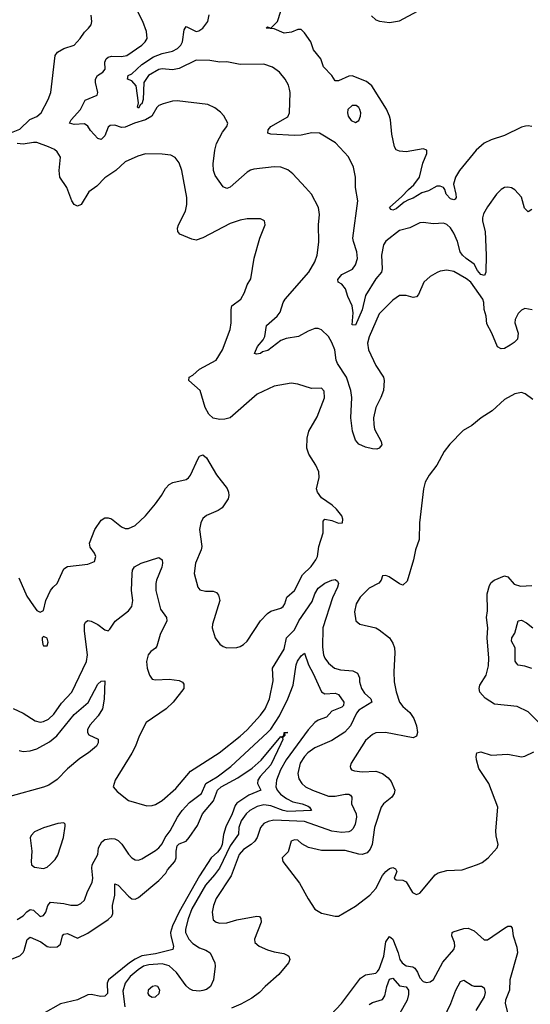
# Model space of a CAD drawing. Header units: inches. Extents: x 1245430 to 1420861, y 606325 to 671315.
# Tile 237 of 256: x 1370449 to 1373462, y 642146 to 647961. Entities that reach past the tile are written whole.
import ezdxf

# ---------------------------------------------------------------- set-up
doc = ezdxf.new("R2010")
doc.units = ezdxf.units.IN
doc.header["$MEASUREMENT"] = 0
doc.layers.add('B3674', color=7, linetype='Continuous')

msp = doc.modelspace()

# ---------------------------------------------------------------- linework, layer by layer
at = {"layer": 'B3674', "color": 5}
for points, elevation in [([(1373473.2, 646246.8), (1373430, 646254.5), (1373410, 646245.1), (1373390, 646224.5), (1373371.8, 646190), (1373370.3, 646170), (1373390.4, 646110), (1373385.5, 646074.5), (1373366.5, 646053.5), (1373342.6, 646037.4), (1373310, 646018.9), (1373290, 646015.8), (1373267.9, 646027.9), (1373235.4, 646110), (1373205.3, 646165.3), (1373201.9, 646210), (1373189.9, 646250), (1373187.9, 646290), (1373182.4, 646310), (1373110.4, 646410), (1373085.5, 646430), (1373010, 646473.2), (1372970, 646480.7), (1372930, 646475.6), (1372912.1, 646468), (1372870, 646443.5), (1372834, 646410), (1372801.6, 646338.4), (1372790, 646324.7), (1372770, 646319.7), (1372730, 646332), (1372690, 646332.4), (1372650, 646305.1), (1372570, 646224), (1372510, 646087.6), (1372501.5, 646050), (1372507.5, 646010), (1372550, 645917.7), (1372595.4, 645850), (1372600.2, 645830), (1372594.4, 645770), (1372580.1, 645730), (1372549.5, 645670), (1372536.4, 645610), (1372537.4, 645570), (1372543.2, 645543.2), (1372581.1, 645470), (1372584.9, 645450), (1372570.5, 645429.5), (1372555.2, 645424.8), (1372530, 645425.6), (1372490, 645435.6), (1372450, 645454.5), (1372430, 645477.2), (1372412.4, 645530), (1372403.4, 645610), (1372407.7, 645730), (1372403.2, 645770), (1372376.4, 645850), (1372324.3, 645930), (1372316.7, 645950), (1372307.3, 646010), (1372290, 646054.7), (1372270, 646089.7), (1372230, 646128.3), (1372210, 646136.4), (1372190, 646136), (1372150, 646120.4), (1372094, 646090), (1372021.7, 646078.3), (1371990, 646065.3), (1371912.8, 646007.2), (1371881.7, 645998.3), (1371869.7, 645989.7), (1371845.3, 645985.3), (1371834, 645990), (1371851.3, 646030), (1371886, 646070), (1371895.1, 646090), (1371904.5, 646155.5), (1371968.3, 646210), (1371985.8, 646234.2), (1372003.1, 646290), (1372015.1, 646310), (1372153.8, 646470), (1372191.1, 646530), (1372203.5, 646570), (1372213.8, 646646.2), (1372212.1, 646750), (1372217.7, 646810), (1372210.9, 646850.9), (1372169.6, 646929.7), (1372136, 646970), (1372060.7, 647050), (1372030, 647073), (1371990, 647089.7), (1371950, 647091.1), (1371830, 647078.2), (1371810, 647072.1), (1371790, 647061), (1371690, 646971.1), (1371670, 646964.4), (1371650, 646972.8), (1371601.2, 647041.2), (1371592.9, 647070), (1371590.6, 647110), (1371599.1, 647190), (1371610.5, 647229.5), (1371644.4, 647295.6), (1371671.6, 647330), (1371677, 647350), (1371653.4, 647393.4), (1371633.9, 647413.9), (1371600.1, 647440.1), (1371559.1, 647459.1), (1371378, 647482), (1371350, 647479.5), (1371295.9, 647464.1), (1371270, 647452.8), (1371258.1, 647441.9), (1371228.1, 647390), (1371191, 647369), (1371125.8, 647350), (1371070, 647326.2), (1371050, 647324), (1371010, 647336.7), (1370983.4, 647336.6), (1370970, 647325.4), (1370950, 647275.6), (1370930, 647253.3), (1370910, 647258.7), (1370866.2, 647306.2), (1370850, 647331.1), (1370830, 647344.8), (1370770, 647342.3), (1370742, 647350), (1370752.6, 647370), (1370807.2, 647430), (1370834.7, 647485.3), (1370905.8, 647514.2), (1370909.7, 647530), (1370895.5, 647590), (1370896.1, 647610), (1370907.2, 647630), (1370939.7, 647650), (1370952.6, 647667.4), (1370951.7, 647710), (1370958.2, 647730), (1370970, 647739.3), (1370990, 647746), (1371050, 647742.4), (1371080.5, 647750), (1371168.6, 647810), (1371189.8, 647830), (1371201.5, 647850), (1371197.2, 647890), (1371175.1, 647950), (1371133.2, 648030)], 860), ([(1373469.9, 647329.9), (1373450, 647334.4), (1373432.7, 647332.7), (1373410, 647325.7), (1373310, 647276.3), (1373230, 647250.6), (1373190, 647232.2), (1373141.8, 647190), (1373043.6, 647070), (1373019.6, 647030), (1373008.2, 646990), (1373022.6, 646930), (1373023.6, 646910), (1373018.5, 646901.5), (1373010, 646896.4), (1372990, 646902.9), (1372964.4, 646930), (1372956.8, 646956.8), (1372948.6, 646968.6), (1372930, 646978.3), (1372910, 646977.4), (1372860.5, 646950), (1372822.4, 646937.6), (1372770, 646906.1), (1372743.5, 646896.5), (1372717.9, 646882.1), (1372670, 646844.1), (1372650, 646836.4), (1372639.7, 646839.7), (1372630, 646851.3), (1372704.4, 646915.6), (1372742.1, 646957.9), (1372774.7, 646985.3), (1372807.9, 647030), (1372827.6, 647112.4), (1372851.2, 647170), (1372852, 647190), (1372830, 647198.4), (1372730, 647179.7), (1372690, 647183.5), (1372670, 647192.3), (1372659.7, 647210), (1372643.9, 647283.9), (1372636.5, 647370), (1372630.7, 647390), (1372612.1, 647432.1), (1372526.7, 647570), (1372495, 647595), (1372410, 647629.3), (1372390, 647627.7), (1372330, 647600.3), (1372310, 647599.7), (1372290.8, 647630), (1372242.2, 647682.2), (1372225, 647730), (1372181.9, 647781.9), (1372166.2, 647830), (1372130, 647882), (1372110, 647903), (1372090, 647903.5), (1372052.9, 647887.1), (1372010, 647880.5), (1371950, 647906), (1371902, 647910), (1371910, 647918), (1371930, 647911.3), (1371969.6, 647950.4), (1371989.7, 648010)], 820), ([(1372524, 647984), (1372550, 647959.1), (1372571.7, 647951.7), (1372630, 647944.2), (1372690, 647954.3), (1372796.2, 648010)], 820), ([(1370390, 647290.3), (1370450, 647314), (1370509.2, 647370.8), (1370550.5, 647389.5), (1370574.5, 647410), (1370616.4, 647490), (1370632.4, 647530), (1370658.4, 647750), (1370671.3, 647768.7), (1370710, 647790.3), (1370770, 647810.4), (1370805.6, 647850), (1370830, 647887.3), (1370855.1, 647910), (1370869.4, 647930), (1370873.3, 647950), (1370870, 647988)], 880), ([(1373470, 646838.7), (1373450, 646825.1), (1373426.5, 646846.5), (1373410, 646912.8), (1373370, 646955.1), (1373350, 646967.8), (1373330, 646971.6), (1373310, 646969.6), (1373290, 646957.6), (1373262, 646930), (1373210, 646854.5), (1373186.1, 646813.9), (1373179.7, 646790), (1373179.3, 646770), (1373194.7, 646710), (1373200.9, 646570), (1373199.5, 646470), (1373190.9, 646449.1), (1373170, 646455.2), (1373150, 646480.3), (1373130, 646517.2), (1373082.4, 646550), (1373062, 646570), (1373048.3, 646590), (1373031.8, 646650), (1373010, 646698.9), (1372990, 646731.1), (1372970, 646751.1), (1372950, 646759.7), (1372890, 646754), (1372830, 646762.6), (1372810, 646761.1), (1372750, 646731.7), (1372690, 646715.4), (1372610, 646652.5), (1372595.5, 646630), (1372583, 646570), (1372587.9, 646490), (1372583.8, 646470), (1372549.3, 646430.7), (1372489.2, 646330.8), (1372470, 646246.3), (1372430, 646157), (1372410, 646158), (1372416.2, 646230), (1372409.9, 646270), (1372385.4, 646325.4), (1372371.7, 646371.6), (1372350, 646397.7), (1372327, 646410), (1372326.3, 646426.3), (1372350, 646454.9), (1372412.9, 646487.1), (1372430, 646512.2), (1372441.9, 646550), (1372438.9, 646590), (1372417.7, 646650), (1372415.2, 646670), (1372444.7, 646890), (1372431.1, 646970), (1372429.7, 647030), (1372418, 647090), (1372389.7, 647149.7), (1372312.8, 647232.8), (1372217.2, 647290), (1372173.2, 647293.2), (1372110, 647279.3), (1372070, 647276.9), (1371930, 647284.4), (1371913.2, 647290), (1371914, 647310), (1371929.7, 647330), (1372030, 647387), (1372041.6, 647410), (1372044.7, 647530), (1372041.3, 647550), (1372034.1, 647574.1), (1372015.1, 647610), (1371981.6, 647650), (1371941.1, 647681.1), (1371890, 647697.2), (1371750, 647696.8), (1371670, 647711.1), (1371630, 647709.8), (1371570, 647719.4), (1371490, 647721), (1371390, 647672.4), (1371350, 647664.7), (1371290, 647669.4), (1371270, 647665.7), (1371208.3, 647631.7), (1371180.8, 647590), (1371177.9, 647490), (1371170, 647463), (1371160.5, 647459.5), (1371150, 647438.4), (1371143.9, 647443.9), (1371149.9, 647470.1), (1371135, 647570), (1371110, 647599.8), (1371085.6, 647610), (1371088.9, 647630), (1371110, 647641), (1371170, 647696), (1371238.6, 647741.4), (1371290, 647761.8), (1371350, 647774), (1371379.9, 647790), (1371399, 647810), (1371409.9, 647830), (1371420, 647900), (1371430, 647920.3), (1371490, 647891.2), (1371506.1, 647893.9), (1371528.3, 647910), (1371559.7, 647950), (1371565.7, 647990)], 840), ([(1370444.1, 644664.1), (1370490, 644556), (1370530, 644498), (1370550, 644471.3), (1370570, 644462), (1370588.9, 644471.1), (1370602.7, 644530), (1370629.6, 644590), (1370645.1, 644610), (1370670, 644630.5), (1370710, 644718), (1370730.5, 644730.5), (1370850, 644744.9), (1370890, 644761), (1370897, 644790), (1370889.5, 644810), (1370865.3, 644845.3), (1370860.5, 644870), (1370891.1, 644950), (1370930, 645004.4), (1370950, 645018), (1370970, 645019.6), (1370990, 645013.1), (1371050, 644966.4), (1371070, 644956.4), (1371090, 644954.9), (1371130, 644972.7), (1371190, 645030.5), (1371250, 645101.3), (1371285.7, 645150), (1371309, 645191), (1371330, 645215.3), (1371351.8, 645228.2), (1371430, 645245.7), (1371444.9, 645255.1), (1371455.8, 645270), (1371501.3, 645370), (1371510, 645383), (1371529.6, 645390.4), (1371550, 645373.4), (1371610, 645272.2), (1371672.4, 645192.4), (1371681.3, 645170), (1371683.1, 645150), (1371678.4, 645130), (1371642.8, 645077.2), (1371618.9, 645061.1), (1371550, 645033.1), (1371530, 645014), (1371517.8, 644990), (1371509.4, 644950), (1371522.8, 644850), (1371519.1, 644830), (1371486.7, 644750), (1371477.6, 644690), (1371500.5, 644610), (1371512.5, 644592.5), (1371544.9, 644584.9), (1371590, 644585.3), (1371610, 644578), (1371622.6, 644562.6), (1371628.9, 644530), (1371586.4, 644390), (1371584.4, 644370), (1371602.4, 644310), (1371630, 644273), (1371650, 644258.7), (1371670, 644251.8), (1371730, 644253.4), (1371750, 644258), (1371769.8, 644270.2), (1371790, 644290.4), (1371869, 644411), (1371910, 644454.4), (1371930, 644468.4), (1371990, 644484.4), (1372004.2, 644495.8), (1372014, 644510), (1372024.7, 644550), (1372070.9, 644590), (1372118.3, 644681.7), (1372168.3, 644731.7), (1372196.9, 644770), (1372205.4, 644790), (1372214.7, 644850), (1372239.7, 644930), (1372240.1, 644999.9), (1372250, 645010.8), (1372290, 645003), (1372330, 644988), (1372354, 644990), (1372355.1, 645010), (1372349.2, 645030), (1372317.2, 645070), (1372293.1, 645093.1), (1372230, 645136.2), (1372205.6, 645170), (1372200.5, 645190), (1372215.9, 645255.9), (1372213.6, 645290), (1372195.1, 645330), (1372155.2, 645395.2), (1372142, 645430), (1372144.2, 645490), (1372155.1, 645530), (1372204.9, 645615.1), (1372247.6, 645727.6), (1372246.2, 645766.2), (1372230, 645784.5), (1372170, 645782.4), (1372090, 645807.6), (1372050, 645813.3), (1371950, 645795.4), (1371850, 645749.6), (1371690.4, 645609.7), (1371659.2, 645600.8), (1371630, 645598.7), (1371590, 645607.6), (1371565.6, 645630), (1371543.5, 645670), (1371514.3, 645770), (1371447.6, 645830), (1371449.5, 645850), (1371470, 645860.3), (1371510, 645896.1), (1371607.6, 645950), (1371644.7, 646010), (1371691.1, 646130), (1371696.4, 646170), (1371695.6, 646250), (1371701.1, 646270), (1371754, 646310), (1371774.7, 646350), (1371790, 646394.8), (1371812, 646430), (1371832.1, 646552.1), (1371864.7, 646670), (1371896.2, 646750), (1371892.5, 646772.5), (1371870, 646783.7), (1371850, 646785.1), (1371790, 646784.2), (1371750, 646777.4), (1371690, 646756.9), (1371530, 646671.8), (1371490, 646659.3), (1371463.5, 646663.5), (1371394.2, 646694.2), (1371381.6, 646710), (1371380.4, 646730), (1371386.2, 646750), (1371427.6, 646830), (1371435.3, 646870), (1371434.2, 646910), (1371405.7, 647070), (1371390, 647116), (1371365.7, 647145.7), (1371339.7, 647159.7), (1371290, 647166.6), (1371190, 647168), (1371145.4, 647154.6), (1371070, 647120.7), (1371016.4, 647070), (1370950, 647026.6), (1370903.6, 646976.4), (1370857, 646943), (1370811.8, 646868.2), (1370790, 646859.7), (1370770, 646869.7), (1370755.8, 646890), (1370726.8, 646970), (1370686.2, 647030), (1370682.4, 647070), (1370688.4, 647148.4), (1370670, 647179.6), (1370653.2, 647193.2), (1370618.4, 647210), (1370550, 647234.9), (1370530, 647236), (1370470, 647224.9), (1370433.6, 647230)], 880), ([(1373477.5, 645717.5), (1373432.3, 645750), (1373410, 645758.9), (1373370, 645751.5), (1373310, 645718), (1373235.8, 645650), (1373172.2, 645610), (1373116.2, 645563.8), (1373064.6, 645535.4), (1372986.1, 645453.9), (1372953.6, 645410), (1372910, 645329.6), (1372864.6, 645270), (1372841.1, 645230), (1372831.8, 645190), (1372807.4, 644990), (1372806.4, 644890), (1372784, 644830), (1372772.7, 644770), (1372735.9, 644644.1), (1372710, 644622), (1372690, 644629), (1372628, 644670), (1372610, 644677.2), (1372590, 644675.3), (1372581, 644650), (1372567.7, 644632.3), (1372510, 644602.9), (1372457, 644550), (1372434.9, 644510), (1372423.9, 644463.9), (1372433, 644410), (1372456, 644390), (1372550, 644368.2), (1372570, 644358), (1372630, 644310.5), (1372650, 644278.8), (1372659.5, 644250), (1372662, 644222), (1372656, 644110), (1372657.4, 644050), (1372670.2, 643990.2), (1372690.4, 643930), (1372710, 643904.9), (1372750.4, 643870), (1372774, 643834), (1372790.6, 643789.4), (1372795.5, 643750), (1372790.4, 643729.6), (1372770, 643719.3), (1372608, 643750), (1372550, 643749.7), (1372530, 643739.7), (1372490, 643703.5), (1372404.4, 643570), (1372398, 643550), (1372400.9, 643540.9), (1372406.8, 643530), (1372423.6, 643523.6), (1372470, 643518.6), (1372550, 643521.8), (1372589.4, 643509.4), (1372622.9, 643482.9), (1372640.7, 643460.7), (1372661.6, 643410), (1372658, 643390), (1372643.8, 643370), (1372594.9, 643330), (1372581.7, 643310), (1372542.5, 643190), (1372529.3, 643090), (1372517.4, 643062.6), (1372498.8, 643041.2), (1372469.3, 643030.7), (1372450, 643032.2), (1372370, 643055), (1372230, 643053.3), (1372152.7, 643072.7), (1372113.3, 643093.3), (1372090, 643114.5), (1372070, 643117), (1372051.3, 643110), (1372033.2, 643046.8), (1371998, 643010), (1372000.7, 642990), (1372100.4, 642860.4), (1372150, 642767.7), (1372190, 642707.3), (1372230, 642684.4), (1372310, 642666.7), (1372330, 642667), (1372430, 642724.9), (1372515.1, 642790), (1372549.6, 642830), (1372590, 642906), (1372609.2, 642930), (1372630, 642946.8), (1372650, 642953.4), (1372666.4, 642946.4), (1372674, 642930), (1372658, 642890), (1372670, 642881), (1372710, 642878), (1372728.5, 642868.5), (1372766.7, 642806.7), (1372790, 642794.8), (1372810, 642802.8), (1372899.5, 642910), (1372917, 642923), (1372970, 642936.5), (1373060.1, 642939.9), (1373150, 642970.4), (1373176.6, 642983.4), (1373212.7, 643010), (1373266, 643070), (1373271.8, 643090), (1373259.7, 643139.7), (1373258, 643170), (1373269.2, 643310), (1373216.9, 643450), (1373158.5, 643538.5), (1373144.7, 643590), (1373142.4, 643610), (1373146.6, 643630), (1373170, 643636.4), (1373230, 643617.3), (1373330, 643623.8), (1373410, 643608), (1373430, 643610.3), (1373482.5, 643637.5)], 880), ([(1370410, 643893.4), (1370470, 643864.2), (1370540.3, 643820.3), (1370570, 643811.3), (1370590, 643815.5), (1370618.7, 643830), (1370650, 643858.3), (1370695.5, 643924.5), (1370755.4, 643990), (1370843.1, 644170), (1370848, 644210), (1370830.7, 644349.3), (1370831, 644389), (1370837.4, 644402.6), (1370850, 644411.6), (1370870, 644408.9), (1370910, 644387.9), (1370950, 644357.4), (1370970, 644352.2), (1370979.8, 644360.2), (1371011.3, 644408.7), (1371090, 644470.3), (1371110, 644495.5), (1371115.8, 644530), (1371109.2, 644590), (1371112.7, 644687.3), (1371115.1, 644710), (1371125.6, 644730), (1371166, 644750), (1371270, 644783.8), (1371290, 644770.8), (1371291.6, 644751.6), (1371286.6, 644726.6), (1371256.1, 644650), (1371251.6, 644630), (1371251.6, 644590), (1371280.1, 644480.1), (1371314.9, 644430), (1371316, 644410), (1371276.9, 644330), (1371258.7, 644261.3), (1371250.9, 644249.1), (1371223.1, 644230), (1371207.2, 644210), (1371197, 644170), (1371201.3, 644130), (1371214, 644090), (1371230, 644065.5), (1371250, 644061.3), (1371330, 644066.3), (1371390, 644057.6), (1371408.6, 644048.6), (1371416.2, 644036.2), (1371416.4, 644010), (1371354, 643930), (1371312.4, 643890), (1371195.8, 643810), (1371153.4, 643730), (1371131.5, 643670), (1371111, 643629), (1371012.7, 643470), (1371001, 643430), (1371022.8, 643402.8), (1371090.3, 643350.3), (1371198.2, 643318.2), (1371230, 643319), (1371250, 643325.5), (1371290, 643349.1), (1371370, 643419.6), (1371457.3, 643522.7), (1371625.1, 643630), (1371750, 643730.1), (1371790, 643766.6), (1371870, 643853.8), (1371896.4, 643890), (1371923.6, 643950), (1371943.8, 644056.2), (1371939.4, 644130), (1372010, 644243.6), (1372023.4, 644310), (1372070, 644357.2), (1372096.7, 644410), (1372174.5, 644525.5), (1372190.5, 644570), (1372210, 644602.9), (1372250, 644633), (1372290, 644651.3), (1372310, 644653.8), (1372323.8, 644643.8), (1372328.9, 644630), (1372323.5, 644610), (1372294.6, 644545.4), (1372237.5, 644370), (1372235.8, 644255.8), (1372241.4, 644210), (1372249.1, 644189.1), (1372270, 644159.6), (1372306.7, 644130), (1372341.8, 644121.8), (1372415, 644115.1), (1372441.3, 644101.3), (1372453.8, 644073.8), (1372454.4, 644050), (1372465.1, 644010), (1372483.7, 643983.7), (1372519.8, 643950), (1372525.8, 643930), (1372450, 643883.6), (1372435.3, 643864.7), (1372400.4, 643790), (1372366.7, 643753.3), (1372290, 643703.9), (1372190, 643660.2), (1372148.8, 643630), (1372128.9, 643610), (1372103.9, 643570), (1372089.4, 643509.4), (1372096.7, 643476.7), (1372112.9, 643450), (1372134.9, 643430), (1372177, 643410), (1372270, 643375.5), (1372310, 643374.4), (1372370, 643387), (1372390, 643386.7), (1372400.2, 643380.2), (1372408.9, 643370), (1372406.3, 643330), (1372433.2, 643270), (1372435.4, 643250), (1372427.5, 643210), (1372415.4, 643184.6), (1372402.3, 643170), (1372390, 643163.9), (1372350, 643160.9), (1372290, 643168.5), (1372130, 643226.2), (1371947.3, 643232.7), (1371913.8, 643226.2), (1371890, 643213.2), (1371869.3, 643190), (1371848.9, 643130), (1371836.6, 643110), (1371815.3, 643090), (1371770, 643059.4), (1371744, 643030), (1371696.3, 642903.7), (1371607.7, 642770), (1371591.3, 642730), (1371583.9, 642690), (1371590, 642645.5), (1371607.7, 642630), (1371630, 642624.1), (1371670, 642626.6), (1371730, 642644.2), (1371847, 642667), (1371863.4, 642663.4), (1371872.4, 642652.4), (1371873, 642630), (1371834.6, 642530), (1371835.8, 642510), (1371862.4, 642490), (1371910, 642468.4), (1371950, 642455.2), (1372006.3, 642446.3), (1372030, 642434.4), (1372036.3, 642430), (1372043, 642410), (1372034.4, 642390), (1371978.2, 642321.8), (1371896.3, 642250), (1371864.4, 642215.6), (1371817.6, 642182.4), (1371753.5, 642146.5), (1371698, 642122)], 860), ([(1373511.5, 643810), (1373450, 643873.3), (1373383.8, 643903.8), (1373250, 643918.7), (1373194.4, 643954.4), (1373163, 643990), (1373160.4, 644010), (1373164.4, 644030), (1373201.1, 644090), (1373214.9, 644145.1), (1373216.8, 644190), (1373206.2, 644310), (1373210.7, 644370), (1373202.6, 644430), (1373209.7, 644470.2), (1373208, 644570), (1373220, 644620), (1373230, 644636.9), (1373248.6, 644651.4), (1373310, 644676.5), (1373330, 644670.3), (1373367.1, 644627.1), (1373403.9, 644616.1), (1373470, 644619.5)], 880), ([(1373470, 644129.8), (1373430, 644143.5), (1373390, 644148.4), (1373379.5, 644159.5), (1373373.1, 644173.1), (1373372.2, 644250), (1373351.2, 644290), (1373352.8, 644310), (1373370, 644337.1), (1373390, 644410.3), (1373410, 644414.3), (1373439.4, 644399.4), (1373476.5, 644370)], 860), ([(1370433.8, 642646.2), (1370470, 642668), (1370490, 642692.4), (1370510, 642706.4), (1370530, 642702.4), (1370570, 642663.6), (1370589.2, 642670), (1370603.1, 642690), (1370615, 642730), (1370630, 642748.9), (1370710, 642740.3), (1370750, 642730.4), (1370790, 642732), (1370810, 642742), (1370830, 642761.6), (1370848, 642812), (1370875.9, 642864.1), (1370879.8, 642890), (1370873.8, 642950), (1370877.1, 642970), (1370908.7, 643030), (1370914.2, 643070), (1370933.8, 643106.2), (1370950, 643118.2), (1370990, 643125.2), (1371010, 643122.9), (1371030, 643113.4), (1371051.9, 643091.9), (1371090, 643033.1), (1371110, 643011.6), (1371130, 642998.3), (1371150, 642996.5), (1371170, 643005.5), (1371250, 643053.6), (1371270, 643069.1), (1371290, 643094.3), (1371306.9, 643130), (1371337.3, 643170), (1371380.5, 643250), (1371407.9, 643290), (1371450, 643338.5), (1371520.6, 643390), (1371547.6, 643450), (1371613.5, 643490), (1371693.7, 643550), (1371911.5, 643750), (1371930, 643770.9), (1371981, 643850), (1372030, 643950.3), (1372063.2, 644030), (1372079.7, 644150), (1372088, 644172), (1372110, 644204.2), (1372130, 644219.3), (1372152.4, 644150), (1372180.1, 644100.1), (1372230.2, 643990.2), (1372250, 643979.7), (1372310, 643982.8), (1372330, 643975.9), (1372362.1, 643930), (1372358.8, 643910), (1372350, 643901.5), (1372290, 643876.3), (1372258.9, 643841.1), (1372210, 643823.5), (1372190, 643809.8), (1372150, 643767.5), (1372021.4, 643590), (1371988.3, 643530), (1371964.7, 643470), (1371961, 643430), (1371967.5, 643410), (1371987.4, 643387.4), (1372022, 643362), (1372061, 643341), (1372115.5, 643330), (1372150, 643315.3), (1372159.6, 643310), (1372170.5, 643290), (1372030, 643285), (1372004.1, 643290), (1371930, 643318.5), (1371890, 643324.1), (1371850, 643314), (1371807.4, 643290), (1371784.4, 643270), (1371756.4, 643230), (1371742.4, 643190), (1371739.3, 643150), (1371690, 643081), (1371627, 642950), (1371598.5, 642910), (1371545.4, 642850), (1371464.8, 642710), (1371442.6, 642650), (1371427.4, 642590), (1371427.4, 642570), (1371445.8, 642530), (1371470, 642504.8), (1371510, 642478.5), (1371546.3, 642466.3), (1371572.9, 642450), (1371599.3, 642390), (1371602.4, 642370), (1371592.4, 642290), (1371574, 642250), (1371550, 642233), (1371530, 642226.3), (1371510, 642223.7), (1371470, 642228.2), (1371450, 642237.8), (1371430, 642255.6), (1371373.4, 642333.4), (1371330, 642373), (1371290, 642383.9), (1371210, 642379.5), (1371178.2, 642370), (1371147.5, 642350), (1371099.5, 642310), (1371070.1, 642270), (1371057.1, 642222.9), (1371068.3, 642131.7)], 840), ([(1370444.9, 643644.9), (1370470, 643638.2), (1370510, 643641.7), (1370550, 643653.9), (1370624.7, 643695.3), (1370668.6, 643731.4), (1370770, 643857), (1370852.1, 643927.9), (1370910, 644035.8), (1370930, 644054.4), (1370950, 644056), (1370946.9, 643946.9), (1370936.3, 643890), (1370911.4, 643848.6), (1370863.7, 643796.3), (1370849.2, 643769.2), (1370848, 643750), (1370857.3, 643737.3), (1370912, 643712), (1370912.2, 643690), (1370901.3, 643670), (1370855.3, 643630), (1370802.6, 643597.4), (1370730, 643536.5), (1370670, 643473.8), (1370620.6, 643439.4), (1370590, 643427.2), (1370390, 643373.5)], 840), ([(1370350, 642392.3), (1370448.7, 642431.3), (1370468.9, 642451.1), (1370475.7, 642464.3), (1370492.1, 642527.9), (1370510, 642542.4), (1370573.7, 642513.7), (1370610, 642487.5), (1370630, 642482.8), (1370670, 642485.1), (1370690, 642501.1), (1370700.6, 642550), (1370710, 642560.6), (1370730, 642563.2), (1370790, 642535.9), (1370850, 642566.2), (1370970, 642645.8), (1370992.9, 642667.1), (1370998.2, 642681.8), (1370996.9, 642730), (1371009.5, 642790), (1371010, 642856.4), (1371030, 642850.2), (1371090, 642784.4), (1371110, 642769.1), (1371130, 642766.5), (1371150, 642777.3), (1371270, 642877.3), (1371310, 642919.8), (1371321, 642939), (1371364.6, 642990), (1371372.3, 643010), (1371371.2, 643050), (1371378.7, 643081.3), (1371390, 643094), (1371430, 643109.6), (1371447.9, 643130), (1371497.4, 643202.6), (1371527, 643270), (1371592.5, 643347.5), (1371616.4, 643410), (1371637.5, 643430), (1371736.2, 643483.8), (1371820, 643540), (1371873, 643587), (1371990, 643726.7), (1371999, 643721), (1372002, 643730), (1372008.2, 643731.8), (1372010, 643750.2), (1372030, 643751.3), (1372010.5, 643749.5), (1372012.4, 643732.4), (1372000.3, 643719.8), (1372000.8, 643710), (1371990, 643683.5), (1371930, 643560.5), (1371868.4, 643491.6), (1371854.3, 643470), (1371851.3, 643450), (1371871, 643410), (1371800.1, 643379.9), (1371730, 643333.5), (1371719.9, 643320.1), (1371701.7, 643270), (1371665.7, 643194.3), (1371652.1, 643147.9), (1371642.9, 643090), (1371634.8, 643070), (1371615.3, 643044.7), (1371577.7, 643010), (1371510, 642903.7), (1371390, 642691.4), (1371351.2, 642610), (1371338.8, 642570), (1371339.9, 642550), (1371356.7, 642490), (1371351.5, 642468.5), (1371250, 642443.3), (1371170, 642431.1), (1371130, 642412.7), (1371095.7, 642390), (1370972.3, 642290), (1370964.8, 642270), (1370967.5, 642210), (1370950, 642193.4), (1370927.8, 642192.2), (1370870, 642202.7), (1370850, 642200.9), (1370790, 642173), (1370690, 642147.8), (1370585, 642090)], 820), ([(1372252.1, 642047.9), (1372347.9, 642150), (1372460.3, 642299.7), (1372490, 642319.7), (1372550, 642330.2), (1372559.8, 642340.2), (1372570, 642352.8), (1372597.1, 642430), (1372610, 642513.7), (1372630, 642546), (1372650, 642530.6), (1372682.3, 642450), (1372691.1, 642411.1), (1372706, 642390), (1372730, 642372.8), (1372767.5, 642367.5), (1372779.5, 642359.5), (1372796.1, 642336.1), (1372810, 642302), (1372830, 642281.1), (1372850, 642274.9), (1372870, 642278), (1372890, 642292.2), (1372945.8, 642394.3), (1373010.6, 642470), (1373016, 642490), (1373014.8, 642510), (1372999.1, 642550), (1373000.7, 642570), (1373006.1, 642573.9), (1373070, 642593.4), (1373095.4, 642595.4), (1373130, 642579.2), (1373190, 642526.7), (1373210, 642526.5), (1373310, 642596), (1373330, 642606.4), (1373347.3, 642607.3), (1373355.3, 642595.3), (1373360.9, 642550), (1373382.3, 642482.3), (1373386.8, 642450), (1373341, 642290), (1373338, 642230), (1373314.4, 642170), (1373313.6, 642150), (1373328.8, 642090)], 860), ([(1372510, 642144.2), (1372530, 642155.8), (1372590, 642175), (1372603.6, 642196.4), (1372614.2, 642250), (1372630, 642295), (1372650, 642300.5), (1372690, 642255.6), (1372730, 642248.9), (1372743.7, 642230), (1372743.5, 642203.5), (1372735.9, 642170), (1372690, 642089.8)], 840), ([(1372930, 642018.7), (1372993.6, 642150), (1373021.8, 642230), (1373050, 642281.3), (1373070, 642287.4), (1373117.6, 642257.6), (1373130, 642253), (1373173, 642253), (1373190, 642242.8), (1373194.6, 642214.6), (1373190.1, 642190), (1373140.6, 642110)], 840)]:
    msp.add_lwpolyline(points, dxfattribs=dict(at, elevation=elevation))
for points, elevation in [([(1372410, 647454.7), (1372384.9, 647430), (1372382.4, 647410), (1372386.4, 647390), (1372405.5, 647365.5), (1372430, 647353.4), (1372450, 647364.9), (1372460.5, 647390), (1372462.4, 647410), (1372456.3, 647430), (1372450, 647442.7), (1372434.6, 647454.6)], 840), ([(1370590, 644318), (1370582, 644310), (1370581, 644299), (1370586, 644270), (1370590, 644262), (1370610, 644262), (1370616, 644284), (1370610, 644308)], 880), ([(1370710, 643217.2), (1370673.8, 643213.8), (1370590, 643188.7), (1370535.6, 643164.4), (1370516.4, 643143.6), (1370510.3, 643129.7), (1370521.1, 643050), (1370516.4, 642990), (1370519.1, 642970), (1370535.5, 642955.5), (1370590, 642948), (1370610, 642956.3), (1370630, 642973), (1370658.2, 643001.8), (1370674.3, 643025.7), (1370707.6, 643130), (1370717.2, 643197.2), (1370716, 643210)], 860), ([(1371250, 642254.3), (1371231.3, 642250), (1371206.7, 642230), (1371204.4, 642210), (1371210, 642198.8), (1371230, 642188.4), (1371250, 642190.7), (1371271.4, 642208.6), (1371275.6, 642230), (1371264, 642250)], 860)]:
    msp.add_lwpolyline(points, close=True, dxfattribs=dict(at, elevation=elevation))

doc.saveas('drawing.dxf')
